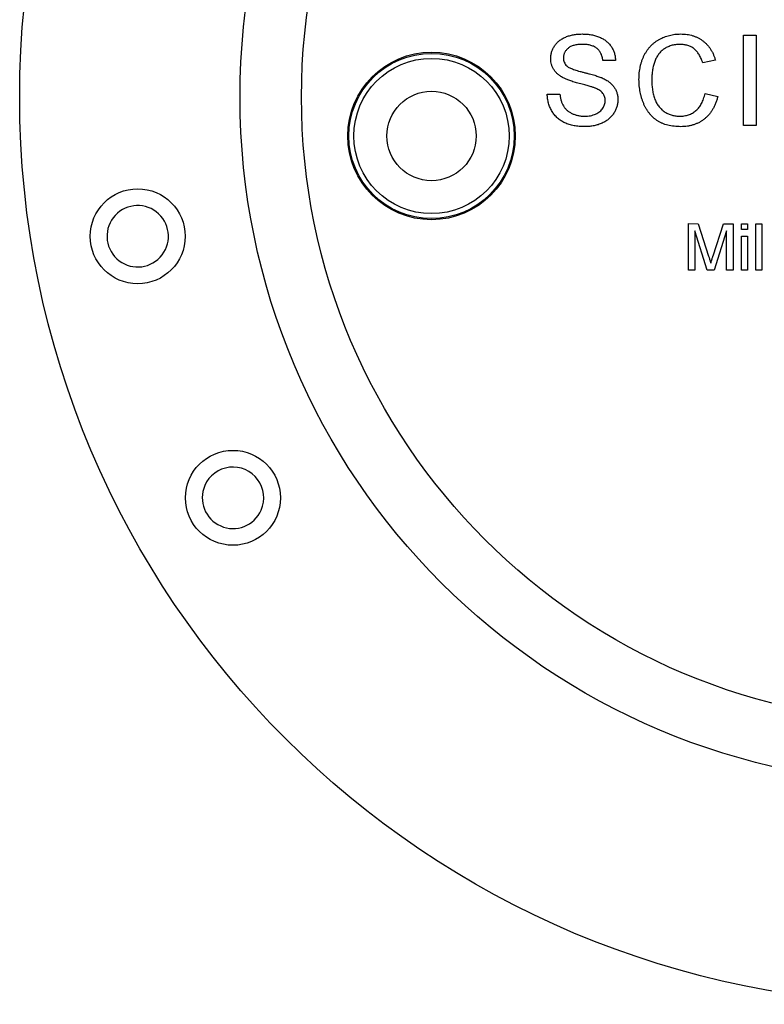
# Model space of a CAD drawing. Header units: inches. Extents: x 0.5 to 16.4, y 0.4 to 10.9.
# Tile 3 of 10: x 2.9 to 4.2, y 4.2 to 6. Entities that reach past the tile are written whole.
import ezdxf

# ---------------------------------------------------------------- set-up
doc = ezdxf.new("R2010")
doc.units = ezdxf.units.IN
doc.header["$MEASUREMENT"] = 0
doc.layers.add('OBJECT', color=1, linetype='Continuous')

msp = doc.modelspace()

# ---------------------------------------------------------------- linework, layer by layer
at = {"layer": 'OBJECT', "linetype": 'Continuous', "lineweight": 25}
for p, q in [((4.1985, 5.7739), (4.1985, 5.9357)), ((4.1985, 5.9357), (4.2213, 5.9357)), ((4.2213, 5.9357), (4.2213, 5.7739)), ((3.9695, 5.8901), (3.9467, 5.8901)), ((4.1483, 5.8907), (4.1255, 5.8859)), ((3.8471, 5.83), (3.8699, 5.83)), ((4.1296, 5.831), (4.1524, 5.8257)), ((4.2213, 5.7739), (4.1985, 5.7739)), ((4.0998, 5.5982), (4.1175, 5.5981)), ((4.0998, 5.5148), (4.0998, 5.5982)), ((4.1175, 5.5981), (4.1361, 5.5397)), ((4.144, 5.5407), (4.1624, 5.5981)), ((4.1624, 5.5981), (4.18, 5.5981)), ((4.18, 5.5981), (4.1799, 5.5148)), ((4.1949, 5.5874), (4.1949, 5.5981)), ((4.1949, 5.5981), (4.2056, 5.5981)), ((4.2056, 5.5981), (4.2056, 5.5874)), ((4.2205, 5.5148), (4.2206, 5.5981)), ((4.2206, 5.5981), (4.2312, 5.5981)), ((4.2312, 5.5981), (4.2312, 5.5148)), ((4.1337, 5.5148), (4.1116, 5.5853)), ((4.1116, 5.5853), (4.1116, 5.5148)), ((4.1682, 5.5853), (4.146, 5.5148)), ((4.1682, 5.5148), (4.1682, 5.5853)), ((4.2056, 5.5874), (4.1949, 5.5874)), ((4.1949, 5.5757), (4.2056, 5.5757)), ((4.1949, 5.5148), (4.1949, 5.5757)), ((4.2056, 5.5757), (4.2056, 5.5148)), ((4.1116, 5.5148), (4.0998, 5.5148)), ((4.146, 5.5148), (4.1337, 5.5148)), ((4.1799, 5.5148), (4.1682, 5.5148)), ((4.2056, 5.5148), (4.1949, 5.5148)), ((4.2312, 5.5148), (4.2205, 5.5148))]:
    msp.add_line(p, q, dxfattribs=at)
for centre, radius in [((4.5272, 5.8247), 1.6245), ((4.5272, 5.8247), 1.23), ((4.5272, 5.8247), 1.12), ((3.64, 5.7551), 0.15), ((3.64, 5.7551), 0.148), ((3.64, 5.7551), 0.139), ((3.64, 5.7551), 0.08), ((3.114, 5.5755), 0.085), ((3.2845, 5.1072), 0.085)]:
    msp.add_circle(centre, radius, dxfattribs=at)
for centre, start, end in [((3.114, 5.5755), 47.0604, 227.0604), ((3.114, 5.5755), 227.0604, 47.0604), ((3.2845, 5.1072), 336.5156, 156.5156), ((3.2845, 5.1072), 156.5156, 336.5156)]:
    msp.add_arc(centre, 0.055, start, end, dxfattribs=at)
for points, knots in [([(3.8533, 5.8935), (3.8534, 5.8955), (3.8536, 5.8995), (3.8549, 5.9054), (3.8571, 5.911), (3.8596, 5.9155), (3.862, 5.9189), (3.864, 5.9213), (3.8662, 5.9235), (3.8686, 5.9256), (3.8713, 5.9276), (3.874, 5.9294), (3.8771, 5.9309), (3.8813, 5.9329), (3.887, 5.9349), (3.8942, 5.9366), (3.9017, 5.9376), (3.9069, 5.9377), (3.9095, 5.9378)], [0, 0, 0, 0, 0.074995, 0.149165, 0.223664, 0.300412, 0.33957, 0.378921, 0.418096, 0.45823, 0.498427, 0.539708, 0.582216, 0.625824, 0.715481, 0.807384, 0.901634, 1, 1, 1, 1]), ([(3.9095, 5.9378), (3.9124, 5.9377), (3.918, 5.9376), (3.9261, 5.9365), (3.9337, 5.9347), (3.9397, 5.9327), (3.9441, 5.9306), (3.9472, 5.929), (3.9501, 5.9271), (3.9528, 5.9251), (3.9553, 5.9229), (3.9576, 5.9205), (3.9598, 5.918), (3.9623, 5.9144), (3.965, 5.9096), (3.9674, 5.9034), (3.969, 5.8969), (3.9693, 5.8924), (3.9695, 5.8901)], [0, 0, 0, 0, 0.100475, 0.195644, 0.286083, 0.372983, 0.415026, 0.456052, 0.495939, 0.535566, 0.574087, 0.612519, 0.651081, 0.689513, 0.766237, 0.84235, 0.919974, 1, 1, 1, 1]), ([(4.0114, 5.856), (4.0114, 5.8581), (4.0115, 5.8621), (4.0119, 5.8681), (4.0127, 5.8739), (4.0137, 5.8795), (4.015, 5.8848), (4.0166, 5.89), (4.0186, 5.895), (4.0208, 5.8998), (4.0233, 5.9043), (4.026, 5.9085), (4.029, 5.9125), (4.0322, 5.9162), (4.0357, 5.9196), (4.0394, 5.9227), (4.0434, 5.9256), (4.0476, 5.9282), (4.052, 5.9304), (4.0565, 5.9324), (4.0612, 5.934), (4.0659, 5.9354), (4.0708, 5.9365), (4.0757, 5.9372), (4.0808, 5.9377), (4.0842, 5.9377), (4.0859, 5.9378)], [0, 0, 0, 0, 0.049401, 0.097605, 0.144255, 0.189472, 0.233915, 0.277237, 0.319859, 0.361957, 0.403486, 0.443934, 0.483649, 0.522893, 0.561858, 0.600795, 0.640104, 0.679643, 0.7194, 0.758854, 0.798315, 0.837802, 0.877469, 0.917683, 0.958393, 1, 1, 1, 1]), ([(4.0859, 5.9378), (4.0879, 5.9377), (4.0917, 5.9377), (4.0973, 5.9371), (4.1026, 5.9361), (4.1077, 5.9348), (4.1126, 5.933), (4.1173, 5.9309), (4.1217, 5.9284), (4.1258, 5.9255), (4.1297, 5.9222), (4.1333, 5.9187), (4.1366, 5.9148), (4.1396, 5.9106), (4.1422, 5.9061), (4.1446, 5.9013), (4.1466, 5.8961), (4.1477, 5.8926), (4.1483, 5.8907)], [0, 0, 0, 0, 0.068649, 0.134937, 0.198842, 0.261409, 0.322517, 0.382377, 0.442471, 0.502228, 0.562101, 0.621732, 0.681851, 0.742049, 0.803908, 0.867162, 0.932361, 1, 1, 1, 1]), ([(3.9104, 5.9191), (3.909, 5.9191), (3.9062, 5.9191), (3.9022, 5.9187), (3.8985, 5.9182), (3.895, 5.9174), (3.8919, 5.9164), (3.8891, 5.9153), (3.8865, 5.9138), (3.8843, 5.9121), (3.8824, 5.9103), (3.8808, 5.9084), (3.8793, 5.9064), (3.8782, 5.9043), (3.8772, 5.9021), (3.8767, 5.8998), (3.8762, 5.8974), (3.8762, 5.8958), (3.8762, 5.895)], [0, 0, 0, 0, 0.091511, 0.177143, 0.257108, 0.331198, 0.400592, 0.465625, 0.526973, 0.585443, 0.641399, 0.695044, 0.746782, 0.796959, 0.847545, 0.897439, 0.947649, 1, 1, 1, 1]), ([(3.9467, 5.8901), (3.9465, 5.8913), (3.9463, 5.8935), (3.9456, 5.8968), (3.9446, 5.8999), (3.9434, 5.9027), (3.942, 5.9053), (3.9404, 5.9077), (3.9385, 5.9099), (3.9364, 5.9118), (3.9341, 5.9136), (3.9314, 5.9151), (3.9286, 5.9163), (3.9254, 5.9174), (3.9221, 5.9182), (3.9184, 5.9188), (3.9145, 5.9191), (3.9118, 5.9191), (3.9104, 5.9191)], [0, 0, 0, 0, 0.067155, 0.131403, 0.192732, 0.251253, 0.307704, 0.362699, 0.417778, 0.472304, 0.527873, 0.58523, 0.645057, 0.707952, 0.774434, 0.84494, 0.920404, 1, 1, 1, 1]), ([(4.0848, 5.9191), (4.0834, 5.9191), (4.0806, 5.9191), (4.0765, 5.9186), (4.0725, 5.918), (4.0688, 5.917), (4.0652, 5.9157), (4.0618, 5.9142), (4.0585, 5.9124), (4.0555, 5.9104), (4.0527, 5.908), (4.05, 5.9056), (4.0476, 5.9029), (4.0454, 5.9), (4.0435, 5.897), (4.0418, 5.8937), (4.0402, 5.8903), (4.0385, 5.8855), (4.0368, 5.8793), (4.0353, 5.8716), (4.0344, 5.8639), (4.0343, 5.8587), (4.0342, 5.8561)], [0, 0, 0, 0, 0.046763, 0.091969, 0.135804, 0.178232, 0.219441, 0.260177, 0.30028, 0.340548, 0.380311, 0.419642, 0.459017, 0.498182, 0.53767, 0.577913, 0.618649, 0.660762, 0.745299, 0.829745, 0.914602, 1, 1, 1, 1]), ([(4.1255, 5.8859), (4.125, 5.8873), (4.1242, 5.89), (4.1226, 5.8939), (4.1209, 5.8975), (4.1191, 5.9008), (4.1171, 5.9039), (4.1149, 5.9066), (4.1126, 5.909), (4.1102, 5.9112), (4.1075, 5.9131), (4.1048, 5.9147), (4.1019, 5.916), (4.0988, 5.9172), (4.0955, 5.9181), (4.0921, 5.9187), (4.0885, 5.919), (4.0861, 5.9191), (4.0848, 5.9191)], [0, 0, 0, 0, 0.077231, 0.151165, 0.220785, 0.28715, 0.350632, 0.411307, 0.469964, 0.526707, 0.582498, 0.638509, 0.694918, 0.75242, 0.811251, 0.871856, 0.934644, 1, 1, 1, 1]), ([(3.8772, 5.8585), (3.8753, 5.8596), (3.8716, 5.8616), (3.8667, 5.8651), (3.8625, 5.8691), (3.8592, 5.8734), (3.8565, 5.878), (3.8547, 5.883), (3.8535, 5.8881), (3.8534, 5.8917), (3.8533, 5.8935)], [0, 0, 0, 0, 0.1448052, 0.2795118, 0.4063939, 0.5275015, 0.6453933, 0.7618854, 0.8789421, 1, 1, 1, 1]), ([(3.8762, 5.895), (3.8762, 5.8936), (3.8763, 5.8909), (3.8775, 5.8871), (3.8793, 5.8836), (3.8811, 5.8817), (3.882, 5.8807)], [0, 0, 0, 0, 0.262741, 0.509957, 0.753327, 1, 1, 1, 1]), ([(3.882, 5.8807), (3.8825, 5.8802), (3.8838, 5.8792), (3.8861, 5.8778), (3.8889, 5.8764), (3.8924, 5.875), (3.8964, 5.8735), (3.901, 5.8721), (3.9061, 5.8706), (3.9117, 5.8692), (3.9173, 5.8678), (3.9226, 5.8664), (3.9276, 5.8651), (3.932, 5.8638), (3.936, 5.8626), (3.9396, 5.8613), (3.9428, 5.8602), (3.9447, 5.8594), (3.9456, 5.859)], [0, 0, 0, 0, 0.0327432, 0.0724096, 0.1196115, 0.1746729, 0.2373451, 0.3083524, 0.38763, 0.4747836, 0.5633323, 0.6451362, 0.7202025, 0.7891342, 0.8514971, 0.9073306, 0.9569687, 1, 1, 1, 1]), ([(3.9336, 5.8406), (3.933, 5.8409), (3.9317, 5.8414), (3.9295, 5.8421), (3.9269, 5.843), (3.9238, 5.8439), (3.9203, 5.8449), (3.9162, 5.846), (3.9118, 5.8472), (3.907, 5.8485), (3.9022, 5.8498), (3.8976, 5.851), (3.8933, 5.8523), (3.8894, 5.8536), (3.8859, 5.8549), (3.8827, 5.8561), (3.8798, 5.8573), (3.8781, 5.8581), (3.8772, 5.8585)], [0, 0, 0, 0, 0.0312, 0.070487, 0.117215, 0.171576, 0.234122, 0.303963, 0.382156, 0.467646, 0.554335, 0.635074, 0.710037, 0.779092, 0.842966, 0.901001, 0.953246, 1, 1, 1, 1]), ([(3.9456, 5.859), (3.9467, 5.8585), (3.949, 5.8574), (3.9523, 5.8556), (3.9553, 5.8537), (3.9581, 5.8517), (3.9606, 5.8496), (3.9629, 5.8474), (3.965, 5.8451), (3.9668, 5.8427), (3.9684, 5.8402), (3.9698, 5.8375), (3.971, 5.8348), (3.972, 5.832), (3.9727, 5.8291), (3.9733, 5.8261), (3.9736, 5.823), (3.9736, 5.8209), (3.9736, 5.8199)], [0, 0, 0, 0, 0.074931, 0.147078, 0.216364, 0.282503, 0.346688, 0.408836, 0.469262, 0.528432, 0.587001, 0.644416, 0.702189, 0.759767, 0.81849, 0.877633, 0.93802, 1, 1, 1, 1]), ([(4.0864, 5.7718), (4.0843, 5.7719), (4.0802, 5.7719), (4.0742, 5.7724), (4.0684, 5.7733), (4.063, 5.7744), (4.0579, 5.7759), (4.0531, 5.7777), (4.0486, 5.7799), (4.0444, 5.7824), (4.0404, 5.7852), (4.0367, 5.7882), (4.0333, 5.7917), (4.0301, 5.7953), (4.0272, 5.7993), (4.0244, 5.8036), (4.022, 5.8082), (4.0197, 5.813), (4.0178, 5.8181), (4.0161, 5.8232), (4.0147, 5.8285), (4.0134, 5.8338), (4.0126, 5.8392), (4.0119, 5.8447), (4.0115, 5.8504), (4.0114, 5.8541), (4.0114, 5.856)], [0, 0, 0, 0, 0.049196, 0.096248, 0.141349, 0.184656, 0.226059, 0.266173, 0.30529, 0.343245, 0.380877, 0.418496, 0.456319, 0.494237, 0.533024, 0.572473, 0.613079, 0.654934, 0.697397, 0.739884, 0.782195, 0.825062, 0.867987, 0.911411, 0.955372, 1, 1, 1, 1]), ([(4.0342, 5.8561), (4.0343, 5.8528), (4.0344, 5.8465), (4.0355, 5.8373), (4.0373, 5.8287), (4.0394, 5.822), (4.0415, 5.817), (4.0432, 5.8136), (4.0451, 5.8104), (4.0473, 5.8074), (4.0496, 5.8047), (4.0522, 5.8022), (4.0549, 5.7999), (4.0579, 5.798), (4.0609, 5.7962), (4.0641, 5.7947), (4.0673, 5.7934), (4.0705, 5.7924), (4.0739, 5.7915), (4.0773, 5.7909), (4.0807, 5.7906), (4.0831, 5.7905), (4.0842, 5.7905)], [0, 0, 0, 0, 0.105343, 0.204375, 0.298069, 0.38707, 0.429726, 0.470901, 0.511122, 0.550179, 0.588354, 0.626683, 0.664452, 0.702515, 0.740481, 0.777618, 0.814716, 0.851527, 0.888098, 0.925112, 0.962104, 1, 1, 1, 1]), ([(3.9508, 5.8188), (3.9508, 5.8199), (3.9507, 5.8222), (3.95, 5.8256), (3.9486, 5.8286), (3.9469, 5.8315), (3.9445, 5.8341), (3.9415, 5.8366), (3.9378, 5.8388), (3.935, 5.84), (3.9336, 5.8406)], [0, 0, 0, 0, 0.117768, 0.230176, 0.339843, 0.450625, 0.566943, 0.696021, 0.839438, 1, 1, 1, 1]), ([(3.9149, 5.7719), (3.9131, 5.7719), (3.9097, 5.7719), (3.9046, 5.7723), (3.8997, 5.7728), (3.8951, 5.7735), (3.8907, 5.7745), (3.8865, 5.7757), (3.8825, 5.777), (3.8787, 5.7786), (3.8752, 5.7804), (3.8718, 5.7824), (3.8686, 5.7847), (3.8657, 5.7872), (3.8629, 5.7898), (3.8603, 5.7927), (3.8579, 5.7958), (3.8558, 5.7991), (3.8539, 5.8026), (3.8521, 5.8061), (3.8507, 5.8098), (3.8495, 5.8137), (3.8485, 5.8176), (3.8478, 5.8216), (3.8473, 5.8257), (3.8472, 5.8286), (3.8471, 5.83)], [0, 0, 0, 0, 0.052493, 0.102825, 0.151397, 0.198033, 0.242876, 0.285999, 0.327849, 0.368395, 0.407852, 0.446838, 0.485166, 0.523341, 0.561602, 0.59992, 0.638496, 0.677791, 0.71729, 0.756605, 0.796068, 0.835886, 0.875714, 0.916263, 0.95776, 1, 1, 1, 1]), ([(3.8699, 5.83), (3.8702, 5.8279), (3.8707, 5.824), (3.872, 5.8184), (3.8737, 5.8134), (3.8759, 5.8089), (3.8787, 5.8049), (3.8822, 5.8013), (3.8863, 5.7982), (3.891, 5.7955), (3.8963, 5.7933), (3.9018, 5.7917), (3.9078, 5.7907), (3.9118, 5.7906), (3.9139, 5.7905)], [0, 0, 0, 0, 0.093796, 0.180188, 0.260363, 0.334847, 0.407093, 0.481448, 0.559271, 0.64227, 0.728586, 0.815978, 0.906035, 1, 1, 1, 1]), ([(3.9139, 5.7905), (3.9157, 5.7906), (3.9193, 5.7906), (3.9244, 5.7914), (3.9293, 5.7926), (3.9337, 5.7943), (3.9378, 5.7963), (3.9413, 5.7988), (3.9443, 5.8016), (3.9467, 5.8049), (3.9485, 5.8082), (3.9499, 5.8117), (3.9507, 5.8152), (3.9508, 5.8176), (3.9508, 5.8188)], [0, 0, 0, 0, 0.105584, 0.205868, 0.300947, 0.393002, 0.480949, 0.562874, 0.641461, 0.717742, 0.791772, 0.862716, 0.931777, 1, 1, 1, 1]), ([(3.9736, 5.8199), (3.9735, 5.8178), (3.9734, 5.8136), (3.9719, 5.8074), (3.9697, 5.8014), (3.967, 5.7966), (3.9645, 5.793), (3.9624, 5.7904), (3.96, 5.788), (3.9575, 5.7857), (3.9548, 5.7835), (3.9519, 5.7816), (3.9488, 5.7798), (3.9444, 5.7776), (3.9385, 5.7752), (3.931, 5.7733), (3.9231, 5.7721), (3.9176, 5.7719), (3.9149, 5.7719)], [0, 0, 0, 0, 0.074816, 0.148535, 0.223872, 0.301297, 0.340894, 0.38034, 0.420127, 0.45995, 0.500831, 0.541907, 0.584439, 0.62808, 0.717267, 0.80786, 0.901925, 1, 1, 1, 1]), ([(4.0842, 5.7905), (4.0856, 5.7905), (4.0884, 5.7906), (4.0925, 5.7911), (4.0964, 5.7919), (4.1001, 5.793), (4.1037, 5.7944), (4.1071, 5.7962), (4.1104, 5.7983), (4.1135, 5.8007), (4.1163, 5.8034), (4.119, 5.8064), (4.1213, 5.8098), (4.1235, 5.8134), (4.1254, 5.8174), (4.1271, 5.8216), (4.1285, 5.8262), (4.1292, 5.8294), (4.1296, 5.831)], [0, 0, 0, 0, 0.063336, 0.125111, 0.184688, 0.24321, 0.300888, 0.35837, 0.415761, 0.474387, 0.533966, 0.594008, 0.655072, 0.71861, 0.784375, 0.852991, 0.9249, 1, 1, 1, 1]), ([(4.1524, 5.8257), (4.1519, 5.8236), (4.1507, 5.8194), (4.1485, 5.8134), (4.146, 5.8078), (4.1432, 5.8025), (4.1401, 5.7977), (4.1366, 5.7932), (4.1327, 5.7892), (4.1286, 5.7856), (4.1242, 5.7823), (4.1195, 5.7795), (4.1145, 5.7771), (4.1094, 5.7752), (4.104, 5.7737), (4.0983, 5.7726), (4.0924, 5.772), (4.0884, 5.7719), (4.0864, 5.7718)], [0, 0, 0, 0, 0.071578, 0.140016, 0.206197, 0.270156, 0.332001, 0.392755, 0.452579, 0.512253, 0.571532, 0.630152, 0.688769, 0.748164, 0.808703, 0.870256, 0.9339, 1, 1, 1, 1]), ([(4.1361, 5.5397), (4.1363, 5.539), (4.1367, 5.5377), (4.1373, 5.5359), (4.1379, 5.5342), (4.1383, 5.5326), (4.1388, 5.5311), (4.1392, 5.5298), (4.1396, 5.5286), (4.1398, 5.5278), (4.1399, 5.5274)], [0, 0, 0, 0, 0.162526, 0.314315, 0.454978, 0.584519, 0.704567, 0.813495, 0.911681, 1, 1, 1, 1]), ([(4.1399, 5.5274), (4.14, 5.5278), (4.1402, 5.5287), (4.1406, 5.53), (4.1411, 5.5315), (4.1416, 5.533), (4.1421, 5.5348), (4.1427, 5.5366), (4.1433, 5.5386), (4.1438, 5.54), (4.144, 5.5407)], [0, 0, 0, 0, 0.089205, 0.189833, 0.299233, 0.419261, 0.549207, 0.689074, 0.839579, 1, 1, 1, 1])]:
    msp.add_open_spline(points, degree=3, knots=knots, dxfattribs=at)

doc.saveas('drawing.dxf')
